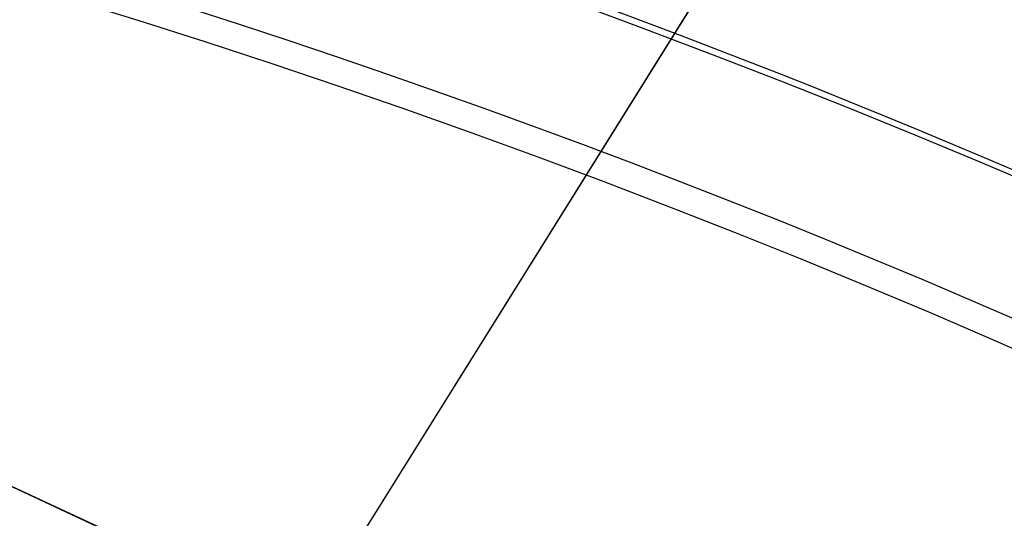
# Model space of a CAD drawing. Extents: x 16051 to 17254, y -2088 to -1046.
# Tile 24 of 62: x 16663.42 to 16667.95, y -1669.52 to -1667.23. Entities that reach past the tile are written whole.
import ezdxf

# ---------------------------------------------------------------- set-up
doc = ezdxf.new("R2010")
doc.units = 0
doc.layers.get('0').update_dxf_attribs({"linetype": 'CONTINUOUS'})
doc.layers.add('COLOR', color=7, linetype='CONTINUOUS')
doc.layers.add('LUZ', color=7, linetype='CONTINUOUS')

msp = doc.modelspace()

# ---------------------------------------------------------------- linework, layer by layer
for p, q in [((16659.70827163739, -1667.656170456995, 258.0844421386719), (16677.0984433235, -1675.768289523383, 258.0844421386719)), ((16659.70827163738, -1667.656170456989, 261.0844421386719), (16677.0984433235, -1675.768289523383, 261.0844421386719)), ((16677.0984433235, -1675.768289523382, 259.5844421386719), (16659.70827163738, -1667.656170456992, 259.5844421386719))]:
    msp.add_line(p, q)
at = {"extrusion": (-0.2249510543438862, -8.650935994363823e-14, 0.9743700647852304)}
msp.add_lwpolyline([(1669.489704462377, 16177.87175722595), (1668.979154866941, 16178.18072562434), (1668.470609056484, 16178.49439034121), (1667.964127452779, 16178.81273240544), (1667.45977028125, 16179.13573177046), (1666.957597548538, 16179.46336731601), (1666.457669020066, 16179.79561685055), (1665.960044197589, 16180.13245711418), (1665.464782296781, 16180.47386378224), (1664.971942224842, 16180.81981146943), (1664.481582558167, 16181.17027373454), (1663.993761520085, 16181.52522308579), (1663.508536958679, 16181.88463098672), (1663.02596632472, 16182.24846786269), (1662.546106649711, 16182.616703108), (1662.06901452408, 16182.98930509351), (1661.594746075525, 16183.36624117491), (1661.123356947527, 16183.74747770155), (1660.65490227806, 16184.13298002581), (1660.189436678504, 16184.52271251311), (1659.727014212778, 16184.91663855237), (1659.267688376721, 16185.31472056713), (1658.811512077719, 16185.71692002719), (1658.358537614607, 16186.12319746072), (1657.908816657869, 16186.53351246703), (1657.462400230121, 16186.94782372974), (1657.019338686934, 16187.36608903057), (1656.579681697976, 16187.78826526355), (1656.143478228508, 16188.21430844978), (1655.710776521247, 16188.64417375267), (1655.281624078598, 16189.07781549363), (1654.856067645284, 16189.51518716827), (1654.434153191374, 16189.95624146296), (1654.015925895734, 16190.40093027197), (1653.601430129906, 16190.84920471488), (1653.190709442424, 16191.30101515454), (1652.783806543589, 16191.75631121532), (1652.38076329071, 16192.21504180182), (1651.98162067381, 16192.67715511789), (1651.58641880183, 16193.14259868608), (1651.19519688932, 16193.61131936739), (1650.807993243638, 16194.08326338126), (1650.424845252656, 16194.55837632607), (1650.045789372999, 16195.03660319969), (1649.670861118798, 16195.51788842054), (1649.30009505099, 16196.00217584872), (1648.933524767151, 16196.48940880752), (1648.571182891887, 16196.97953010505), (1648.213101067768, 16197.47248205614), (1647.859309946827, 16197.96820650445), (1647.509839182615, 16198.46664484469), (1647.164717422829, 16198.96773804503), (1646.823972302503, 16199.47142666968), (1646.48763043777, 16199.97765090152), (1646.155717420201, 16200.4863505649), (1645.82825781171, 16200.99746514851), (1645.505275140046, 16201.51093382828), (1645.186791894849, 16202.02669549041), (1644.87282952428, 16202.54468875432), (1644.563408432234, 16203.06485199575), (1644.258547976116, 16203.58712336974), (1643.958266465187, 16204.11144083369), (1643.66258115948, 16204.63774217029), (1643.371508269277, 16205.1659650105), (1643.085062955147, 16205.69604685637), (1642.803259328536, 16206.22792510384), (1642.526110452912, 16206.7615370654), (1642.253628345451, 16207.29681999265), (1641.985823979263, 16207.83371109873), (1641.722707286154, 16208.3721475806), (1641.464287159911, 16208.91206664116), (1641.210571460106, 16209.45340551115), (1640.961567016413, 16209.99610147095), (1640.717279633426, 16210.54009187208), (1640.477714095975, 16211.08531415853), (1640.242874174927, 16211.63170588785), (1640.012762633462, 16212.17920475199), (1639.787381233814, 16212.72774859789), (1639.566730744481, 16213.27727544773), (1639.350810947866, 16213.82772351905), (1639.139620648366, 16214.37903124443), (1638.933157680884, 16214.9311372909), (1638.731418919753, 16215.48398057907), (1638.534400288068, 16216.03750030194), (1638.342096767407, 16216.59163594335), (1638.154502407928, 16217.14632729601), (1637.971610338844, 16217.70151447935), (1637.793412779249, 16218.25713795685), (1637.619901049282, 16218.8131385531), (1637.451065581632, 16219.36945747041), (1637.286895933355, 16219.92603630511), (1637.127380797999, 16220.48281706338), (1636.972508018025, 16221.03974217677), (1636.822264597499, 16221.59675451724), (1636.676636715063, 16222.15379741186), (1636.535609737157, 16222.71081465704), (1636.399168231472, 16223.26775053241), (1636.267295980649, 16223.82454981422), (1636.139975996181, 16224.38115778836), (1636.017190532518, 16224.93752026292), (1635.89892110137, 16225.49358358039), (1635.785148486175, 16226.04929462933), (1635.675852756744, 16226.60460085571), (1635.571013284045, 16227.15945027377), (1635.470608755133, 16227.71379147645), (1635.374617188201, 16228.26757364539), (1635.283015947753, 16228.82074656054), (1635.195781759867, 16229.37326060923), (1635.112890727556, 16229.92506679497), (1635.0343183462, 16230.47611674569), (1634.960039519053, 16231.02636272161), (1634.890028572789, 16231.57575762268), (1634.824259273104, 16232.12425499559), (1634.762704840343, 16232.67180904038), (1634.705337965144, 16233.21837461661), (1634.652130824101, 16233.76390724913), (1634.603055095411, 16234.30836313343), (1634.558081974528, 16234.85169914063), (1634.517182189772, 16235.39387282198), (1634.480326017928, 16235.9348424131), (1634.447483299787, 16236.47456683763), (1634.418623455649, 16237.01300571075), (1634.39371550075, 16237.55011934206), (1634.372728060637, 16238.08586873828), (1634.35562938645, 16238.62021560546), (1634.34238737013, 16239.15312235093), (1634.332969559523, 16239.68455208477), (1634.327343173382, 16240.214468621), (1634.325475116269, 16240.74283647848), (1634.327274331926, 16241.26137739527), (1634.332692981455, 16241.78141063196), (1634.341762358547, 16242.30290266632), (1634.354513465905, 16242.8258193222), (1634.370977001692, 16243.35012577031), (1634.391183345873, 16243.87578652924), (1634.415162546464, 16244.40276546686), (1634.442944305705, 16244.931025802), (1634.474557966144, 16245.46053010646), (1634.510032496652, 16245.99124030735), (1634.549396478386, 16246.52311768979), (1634.592678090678, 16247.05612289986), (1634.639905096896, 16247.59021594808), (1634.691104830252, 16248.12535621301), (1634.746304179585, 16248.66150244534), (1634.805529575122, 16249.19861277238), (1634.868806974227, 16249.73664470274), (1634.93616184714, 16250.27555513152), (1635.007619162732, 16250.81530034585), (1635.083203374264, 16251.35583603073), (1635.162938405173, 16251.89711727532), (1635.246847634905, 16252.43909857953), (1635.334953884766, 16252.98173386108), (1635.427279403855, 16253.52497646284), (1635.523845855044, 16254.06877916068), (1635.624674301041, 16254.61309417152), (1635.729785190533, 16255.15787316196), (1635.839198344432, 16255.70306725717), (1635.952932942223, 16256.24862705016), (1636.071007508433, 16256.79450261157), (1636.193439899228, 16257.34064349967), (1636.320247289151, 16257.88699877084), (1636.451446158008, 16258.43351699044), (1636.587052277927, 16258.98014624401), (1636.727080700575, 16259.52683414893), (1636.871545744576, 16260.07352786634), (1637.020460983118, 16260.62017411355), (1637.173839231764, 16261.16671917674), (1637.331692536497, 16261.71310892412), (1637.494032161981, 16262.25928881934), (1637.66086858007, 16262.80520393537), (1637.832211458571, 16263.35079896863), (1638.008069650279, 16263.89601825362), (1638.188451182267, 16264.44080577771), (1638.373363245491, 16264.98510519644), (1638.562812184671, 16265.52885984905), (1638.756803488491, 16266.07201277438), (1638.955341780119, 16266.6145067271), (1639.158430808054, 16267.15628419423), (1639.366073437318, 16267.69728741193), (1639.578271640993, 16268.23745838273), (1639.795026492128, 16268.77673889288), (1640.016338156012, 16269.31507053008), (1640.242205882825, 16269.85239470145), (1640.472628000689, 16270.38865265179), (1640.70760190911, 16270.92378548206), (1640.947124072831, 16271.45773416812), (1641.191190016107, 16271.99043957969), (1641.439794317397, 16272.52184249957), (1641.692930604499, 16273.05188364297), (1641.950591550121, 16273.58050367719), (1642.2127688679, 16274.10764324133), (1642.479453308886, 16274.6332429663), (1642.750634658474, 16275.15724349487), (1643.026301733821, 16275.67958550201), (1643.306442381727, 16276.20020971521), (1643.591043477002, 16276.71905693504), (1643.880090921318, 16277.23606805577), (1644.173569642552, 16277.75118408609), (1644.471463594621, 16278.26434616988), (1644.773755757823, 16278.77549560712), (1645.080428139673, 16279.28457387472), (1645.391461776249, 16279.79152264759), (1645.706836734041, 16280.29628381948), (1646.026532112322, 16280.79879952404), (1646.350526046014, 16281.29901215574), (1646.67879570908, 16281.79686439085), (1647.011317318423, 16282.29229920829), (1647.348066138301, 16282.78525991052), (1647.689016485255, 16283.27569014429), (1648.034141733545, 16283.76353392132), (1648.383414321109, 16284.24873563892), (1648.736805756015, 16284.73124010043), (1649.094286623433, 16285.21099253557), (1649.455826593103, 16285.68793862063), (1649.821394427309, 16286.16202449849), (1650.190957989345, 16286.63319679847), (1650.564484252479, 16287.10140265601), (1650.941939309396, 16287.56658973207), (1651.323288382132, 16288.02870623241), (1651.708495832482, 16288.48770092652), (1652.097525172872, 16288.9435231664), (1652.490339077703, 16289.39612290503), (1652.886899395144, 16289.8454507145), (1653.287167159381, 16290.29145780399), (1653.691102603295, 16290.73409603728), (1654.098665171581, 16291.17331795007), (1654.509813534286, 16291.60907676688), (1654.924505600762, 16292.04132641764), (1655.342698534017, 16292.47002155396), (1655.764348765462, 16292.89511756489), (1656.189412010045, 16293.31657059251), (1656.617843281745, 16293.7343375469), (1657.049596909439, 16294.14837612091), (1657.484626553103, 16294.55864480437), (1657.922885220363, 16294.96510289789), (1658.364325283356, 16295.36771052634), (1658.808898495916, 16295.76642865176), (1659.256556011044, 16296.16121908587), (1659.707248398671, 16296.55204450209), (1660.160925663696, 16296.93886844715), (1660.617537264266, 16297.32165535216), (1661.077032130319, 16297.70037054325), (1661.53935868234, 16298.07498025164), (1662.004464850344, 16298.44545162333), (1662.472298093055, 16298.81175272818), (1662.942805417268, 16299.17385256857), (1663.415933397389, 16299.53172108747), (1663.891628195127, 16299.88532917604), (1664.369835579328, 16300.23464868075), (1664.85050094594, 16300.5796524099), (1665.333569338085, 16300.92031413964), (1665.81898546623, 16301.25660861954), (1666.306693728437, 16301.58851157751), (1666.796638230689, 16301.9159997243), (1667.288762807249, 16302.23905075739), (1667.78301104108, 16302.55764336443), (1668.279326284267, 16302.87175722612)], dxfattribs=at)
at = {"extrusion": (-0.224951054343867, 3.122427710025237e-15, 0.9743700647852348)}
msp.add_lwpolyline([(1669.796703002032, 16302.51798640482), (1669.282589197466, 16302.21039710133), (1668.770461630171, 16301.8980565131), (1668.26038168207, 16301.58098323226), (1667.752410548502, 16301.2591969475), (1667.246609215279, 16300.93271844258), (1666.743038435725, 16300.60156959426), (1666.241758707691, 16300.26577336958), (1665.742830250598, 16299.92535382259), (1665.246312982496, 16299.58033609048), (1664.752266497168, 16299.23074638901), (1664.260750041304, 16298.87661200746), (1663.771822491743, 16298.51796130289), (1663.285542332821, 16298.1548236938), (1662.801967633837, 16297.78722965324), (1662.32115602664, 16297.41521070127), (1661.843164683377, 16297.03879939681), (1661.368050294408, 16296.65802932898), (1660.895869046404, 16296.27293510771), (1660.426676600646, 16295.88355235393), (1659.960528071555, 16295.48991768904), (1659.497478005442, 16295.09206872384), (1659.037580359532, 16294.690044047), (1658.580888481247, 16294.28388321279), (1658.127455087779, 16293.87362672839), (1657.677332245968, 16293.45931604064), (1657.230571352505, 16293.04099352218), (1656.78722311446, 16292.61870245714), (1656.347337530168, 16292.19248702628), (1655.910963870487, 16291.76239229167), (1655.478150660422, 16291.32846418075), (1655.048945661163, 16290.89074947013), (1654.623395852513, 16290.44929576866), (1654.201547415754, 16290.00415150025), (1653.783445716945, 16289.55536588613), (1653.369135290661, 16289.10298892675), (1652.958659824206, 16288.64707138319), (1652.55206214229, 16288.18766475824), (1652.14938419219, 16287.72482127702), (1651.750667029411, 16287.25859386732), (1651.355950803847, 16286.7890361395), (1650.965274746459, 16286.31620236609), (1650.578677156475, 16285.84014746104), (1650.196195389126, 16285.36092695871), (1649.81786584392, 16284.8785969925), (1649.443723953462, 16284.3932142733), (1649.073804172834, 16283.90483606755), (1648.708139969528, 16283.41352017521), (1648.346763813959, 16282.9193249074), (1647.989707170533, 16282.42230906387), (1647.637000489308, 16281.9225319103), (1647.28867319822, 16281.42005315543), (1646.944753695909, 16280.91493292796), (1646.605269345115, 16280.40723175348), (1646.270246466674, 16279.89701053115), (1645.939710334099, 16279.3843305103), (1645.613685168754, 16278.86925326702), (1645.292194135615, 16278.35184068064), (1644.975259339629, 16277.83215491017), (1644.662901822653, 16277.31025837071), (1644.355141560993, 16276.78621370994), (1644.051997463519, 16276.26008378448), (1643.753487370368, 16275.73193163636), (1643.459628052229, 16275.2018204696), (1643.170435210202, 16274.66981362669), (1642.885923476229, 16274.13597456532), (1642.606106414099, 16273.60036683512), (1642.330996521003, 16273.06305405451), (1642.060605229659, 16272.52409988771), (1641.794942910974, 16271.98356802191), (1641.534018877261, 16271.44152214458), (1641.277841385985, 16270.89802592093), (1641.026417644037, 16270.35314297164), (1640.779753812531, 16269.80693685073), (1640.537855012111, 16269.25947102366), (1640.300725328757, 16268.71080884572), (1640.068367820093, 16268.16101354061), (1639.840784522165, 16267.6101481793), (1639.617976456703, 16267.05827565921), (1639.399943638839, 16266.50545868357), (1639.186685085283, 16265.95175974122), (1638.978198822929, 16265.39724108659), (1638.774481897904, 16264.84196472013), (1638.575530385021, 16264.28599236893), (1638.381339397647, 16263.72938546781), (1638.191903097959, 16263.17220514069), (1638.00721470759, 16262.61451218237), (1637.827266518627, 16262.05636704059), (1637.652049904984, 16261.4978297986), (1637.481555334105, 16260.93896015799), (1637.315772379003, 16260.379817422), (1637.154689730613, 16259.8204604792), (1636.998295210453, 16259.26094778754), (1636.84657578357, 16258.70133735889), (1636.69951757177, 16258.14168674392), (1636.557105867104, 16257.58205301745), (1636.419325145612, 16257.02249276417), (1636.286159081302, 16256.4630620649), (1636.157590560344, 16255.90381648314), (1636.033601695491, 16255.34481105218), (1635.914173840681, 16254.78610026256), (1635.799287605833, 16254.22773805), (1635.688922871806, 16253.66977778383), (1635.58305880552, 16253.11227225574), (1635.481673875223, 16252.55527366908), (1635.38474586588, 16251.99883362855), (1635.29225189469, 16251.44300313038), (1635.204168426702, 16250.88783255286), (1635.120471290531, 16250.33337164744), (1635.041135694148, 16249.77966953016), (1634.966136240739, 16249.22677467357), (1634.895446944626, 16248.67473489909), (1634.829041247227, 16248.12359736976), (1634.766892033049, 16247.57340858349), (1634.708971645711, 16247.02421436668), (1634.655251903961, 16246.4760598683), (1634.605704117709, 16245.92898955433), (1634.560299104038, 16245.38304720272), (1634.519007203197, 16244.83827589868), (1634.481798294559, 16244.29471803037), (1634.448641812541, 16243.75241528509), (1634.419506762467, 16243.21140864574), (1634.394361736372, 16242.67173838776), (1634.373174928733, 16242.13344407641), (1634.355914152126, 16241.5965645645), (1634.342546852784, 16241.06113799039), (1634.333040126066, 16240.52720177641), (1634.327360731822, 16239.99479262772), (1634.325475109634, 16239.46394653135), (1634.3272267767, 16238.95230325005), (1634.33250195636, 16238.43920659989), (1634.341330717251, 16237.92468877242), (1634.353742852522, 16237.40878257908), (1634.369767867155, 16236.89152145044), (1634.389434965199, 16236.37293943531), (1634.412773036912, 16235.8530711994), (1634.43981064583, 16235.33195202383), (1634.470576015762, 16234.80961780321), (1634.505097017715, 16234.28610504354), (1634.543401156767, 16233.76145085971), (1634.585515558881, 16233.23569297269), (1634.631466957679, 16232.70886970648), (1634.681281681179, 16232.18101998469), (1634.7349856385, 16231.65218332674), (1634.792604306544, 16231.12239984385), (1634.854162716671, 16230.5917102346), (1634.919685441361, 16230.06015578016), (1634.989196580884, 16229.5277783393), (1635.062719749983, 16228.99462034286), (1635.140278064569, 16228.46072478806), (1635.221894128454, 16227.92613523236), (1635.307590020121, 16227.39089578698), (1635.397387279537, 16226.85505111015), (1635.491306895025, 16226.31864639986), (1635.589369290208, 16225.78172738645), (1635.691594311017, 16225.24434032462), (1635.798001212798, 16224.70653198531), (1635.908608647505, 16224.16834964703), (1636.023434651, 16223.62984108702), (1636.142496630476, 16223.09105457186), (1636.265811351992, 16222.55203884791), (1636.393394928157, 16222.01284313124), (1636.525262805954, 16221.47351709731), (1636.661429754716, 16220.93411087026), (1636.801909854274, 16220.39467501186), (1636.946716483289, 16219.85526051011), (1637.09586230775, 16219.31591876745), (1637.249359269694, 16218.77670158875), (1637.407218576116, 16218.23766116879), (1637.569450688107, 16217.69885007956), (1637.736065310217, 16217.16032125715), (1637.907071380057, 16216.62212798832), (1638.082477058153, 16216.08432389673), (1638.262289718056, 16215.5469629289), (1638.44651593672, 16215.01009933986), (1638.635161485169, 16214.4737876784), (1638.82823131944, 16213.93808277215), (1639.025729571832, 16213.40303971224), (1639.227659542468, 16212.86871383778), (1639.434023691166, 16212.33516072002), (1639.644823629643, 16211.80243614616), (1639.860060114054, 16211.27059610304), (1640.079733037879, 16210.73969676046), (1640.30384142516, 16210.20979445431), (1640.532383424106, 16209.68094566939), (1640.765356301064, 16209.15320702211), (1641.002756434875, 16208.62663524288), (1641.244579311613, 16208.10128715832), (1641.490819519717, 16207.57721967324), (1641.741470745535, 16207.0544897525), (1641.996525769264, 16206.53315440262), (1642.255976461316, 16206.01327065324), (1642.519813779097, 16205.49489553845), (1642.788027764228, 16204.97808607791), (1643.060607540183, 16204.46289925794), (1643.337541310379, 16203.94939201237), (1643.618816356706, 16203.43762120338), (1643.904419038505, 16202.92764360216), (1644.194334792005, 16202.41951586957), (1644.488548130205, 16201.91329453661), (1644.787042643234, 16201.40903598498), (1645.089800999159, 16200.90679642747), (1645.396804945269, 16200.40663188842), (1645.708035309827, 16199.90859818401), (1646.02347200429, 16199.41275090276), (1646.343094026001, 16198.91914538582), (1646.666879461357, 16198.42783670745), (1646.994805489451, 16197.93887965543), (1647.326848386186, 16197.45232871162), (1647.662983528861, 16196.96823803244), (1648.003185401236, 16196.4866614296), (1648.347427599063, 16196.00765235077), (1648.695682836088, 16195.53126386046), (1649.047922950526, 16195.05754862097), (1649.404118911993, 16194.58655887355), (1649.764240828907, 16194.11834641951), (1650.128257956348, 16193.65296260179), (1650.496138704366, 16193.19045828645), (1650.867850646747, 16192.73088384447), (1651.243360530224, 16192.27428913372), (1651.622634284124, 16191.82072348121), (1652.005637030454, 16191.37023566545), (1652.392333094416, 16190.92287389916), (1652.782686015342, 16190.47868581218), (1653.176658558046, 16190.03771843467), (1653.574212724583, 16189.60001818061), (1653.975309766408, 16189.16563083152), (1654.379910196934, 16188.73460152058), (1654.787973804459, 16188.30697471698), (1655.199459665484, 16187.88279421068), (1655.614326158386, 16187.46210309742), (1656.03253097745, 16187.04494376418), (1656.45403114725, 16186.6313578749), (1656.878783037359, 16186.22138635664), (1657.306742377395, 16185.8150693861), (1657.737864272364, 16185.41244637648), (1658.172103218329, 16185.01355596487), (1658.609413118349, 16184.61843599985), (1659.049747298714, 16184.22712352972), (1659.493058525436, 16183.83965479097), (1659.939299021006, 16183.45606519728), (1660.388420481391, 16183.07638932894), (1660.840374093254, 16182.7006609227), (1661.295110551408, 16182.3289128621), (1661.752580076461, 16181.96117716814), (1662.21273243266, 16181.59748499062), (1662.675516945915, 16181.23786659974), (1663.14088252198, 16180.8823513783), (1663.608777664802, 16180.53096781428), (1664.079150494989, 16180.18374349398), (1664.551948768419, 16179.8407050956), (1665.027119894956, 16179.50187838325), (1665.504610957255, 16179.16728820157), (1665.984368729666, 16178.83695847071), (1666.466339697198, 16178.51091218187), (1666.950470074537, 16178.18917139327), (1667.436705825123, 16177.87175722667)], dxfattribs=at)
msp.add_lwpolyline([(16672.31776939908, -1670.082697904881), (16672.02820262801, -1669.919714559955), (16671.73732749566, -1669.75904089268), (16671.44516454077, -1669.600684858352), (16671.15173430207, -1669.444654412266), (16670.8570573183, -1669.290957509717), (16670.56115412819, -1669.139602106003), (16670.26404527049, -1668.990596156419), (16669.96575128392, -1668.843947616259), (16669.66629270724, -1668.699664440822), (16669.36569007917, -1668.557754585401), (16669.06396393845, -1668.418226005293), (16668.76113482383, -1668.281086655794), (16668.45722327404, -1668.1463444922), (16668.15224982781, -1668.014007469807), (16667.84623502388, -1667.884083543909), (16667.539199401, -1667.756580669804), (16667.23116349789, -1667.631506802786), (16666.9221478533, -1667.508869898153), (16666.61217300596, -1667.388677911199), (16666.30125949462, -1667.27093879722), (16665.989427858, -1667.155660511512)])
at = {"extrusion": (0, 0, -1)}
for centre, radius, start, end in [((-16652.00356566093, -1705.267930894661, -89.37470231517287), 70.9424557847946, 329.9999999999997, 149.9999999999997), ((-16652.00356566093, -1705.267930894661, -46.50000292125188), 70.9424557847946, 329.9999999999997, 149.9999999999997), ((-16652.00356566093, -1705.267930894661, -259.6250029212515), 65.00000000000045, 330.0000000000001, 149.9999999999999), ((-16652.00356566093, -1705.267930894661, -259.6250029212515), 64, 329.9999999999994, 149.9999999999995), ((-16652.00356566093, -1705.267930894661, -88.12500292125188), 52.0912327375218, 329.9999999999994, 149.9999999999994), ((-16652.00356566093, -1705.267930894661, -62.12500292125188), 47.0345567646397, 330.0000000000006, 150.0000000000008), ((-16652.00356566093, -1705.267930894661, -199.6250029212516), 39.9999999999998, 330.0000000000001, 150.0000000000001)]:
    msp.add_arc(centre, radius, start, end, dxfattribs=at)
for centre, radius, start, end in [((16652.00356566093, -1705.267930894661, 89.37470231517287), 73.2424557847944, 30.0000000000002, 210.0000000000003), ((16652.00356566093, -1705.267930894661, 46.50000292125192), 71.7424557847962, 52.49999999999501, 187.5000000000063), ((16652.00356570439, -1705.267930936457, 88.63012703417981), 71.44457953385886, 30.0000000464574, 209.9999999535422), ((16652.00356566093, -1705.267930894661, 89.05580518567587), 71.21139006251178, 29.99999999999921, 209.9999999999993), ((16652.00356566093, -1705.267930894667, 88.1250029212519), 70.93945536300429, 75.00000000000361, 164.9999999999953), ((16652.00356566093, -1705.267930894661, 245.6831232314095), 64.99999999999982, 29.99999999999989, 209.9999999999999), ((16652.00356566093, -1705.267930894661, 245.6831232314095), 63.99999999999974, 30.00000000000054, 210.0000000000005), ((16652.00356566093, -1705.267930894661, 211.3914713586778), 58.01326896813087, 30.00000000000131, 209.9999999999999), ((16652.00356566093, -1705.267930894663, 212.0545527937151), 57.26209357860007, 30.000000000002, 209.9999999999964), ((16652.00356566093, -1705.267930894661, 67.12500292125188), 53.58193971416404, 30.00000000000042, 210.0000000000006), ((16652.00356566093, -1705.267930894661, 65.62055118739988), 53.58193971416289, 29.99999999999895, 209.9999999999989), ((16652.00356566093, -1705.267930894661, 67.12500292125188), 52.09123273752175, 30.00000000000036, 210.0000000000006), ((16652.00356566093, -1705.267930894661, 77.62500292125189), 52.09123273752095, 29.99999999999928, 209.9999999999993), ((16652.00356566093, -1705.267930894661, 105.1250029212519), 43.8181587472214, 29.99999999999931, 209.9999999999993), ((16652.00356566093, -1705.267930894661, 52.53957701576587), 42.50584972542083, 29.99999999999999, 210.0000000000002), ((16652.00356566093, -1705.267930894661, 51.125002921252), 40.62840747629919, 59.9999999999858, 90.00000000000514), ((16652.00356566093, -1705.267930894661, 200.6250029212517), 39.87443803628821, 29.99999999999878, 209.999999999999), ((16652.00356566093, -1705.267930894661, 89.37470231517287), 73.2424557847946, 210.0000000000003, 30.00000000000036)]:
    msp.add_arc(centre, radius, start, end)
at = {"layer": 'COLOR', "extrusion": (0, 0, -1)}
for centre, radius, start, end in [((-16652.00357279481, -1705.267947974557, 10.54089386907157), 152.392098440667, 333.3815781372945, 153.3815781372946), ((-16652.00357279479, -1705.267947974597, -22.44590218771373), 75.00000000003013, 63.38157813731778, 153.3815781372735), ((-16652.00357279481, -1705.267947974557, -18.68835025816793), 83.81579491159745, 333.3815781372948, 153.3815781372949), ((-16652.00357279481, -1705.267947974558, -33.3991820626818), 73.00000000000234, 63.38157813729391, 243.3815781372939), ((-16652.00357279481, -1705.267947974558, -43.50000292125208), 75.00000000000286, 63.38157813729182, 243.3815781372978), ((-16652.00357279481, -1705.267947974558, -32.97295255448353), 75.00000000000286, 63.38157813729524, 243.3815781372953), ((-16652.00357279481, -1705.267947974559, -43.50000292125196), 73.00000000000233, 63.3815781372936, 243.3815781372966), ((-16652.00357279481, -1705.267947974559, -43.50000292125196), 73.00000000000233, 63.3815781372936, 243.3815781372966), ((-16652.00357279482, -1705.267947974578, -26.2000005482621), 61.09154780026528, 333.3815781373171, 153.3815781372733), ((-16652.00357279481, -1705.267947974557, 10.54089386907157), 152.3920984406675, 153.3815781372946, 333.3815781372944), ((-16652.01167515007, -1705.263905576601, -28.2000005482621), 59.50000000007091, 333.3815781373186, 153.3815781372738), ((-16652.01167515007, -1705.263905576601, -26.2000005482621), 59.50000000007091, 333.3815781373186, 153.3815781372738), ((-16652.01167515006, -1705.263905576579, -27.2000005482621), 59.5000000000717, 333.3815781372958, 153.3815781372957), ((-16652.00357279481, -1705.267947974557, -43.50000292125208), 75.0000000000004, 243.3815781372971, 63.38157813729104), ((-16652.00357279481, -1705.267947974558, -32.97295255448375), 74.99999999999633, 243.3815781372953, 63.38157813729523), ((-16652.00357279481, -1705.267947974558, -33.39918206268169), 72.99999999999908, 243.3815781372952, 63.38157813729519), ((-16652.0035727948, -1705.267947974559, -43.50000292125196), 73.00000000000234, 243.3815781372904, 63.38157813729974), ((-16652.0035727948, -1705.267947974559, -43.50000292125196), 73.00000000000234, 243.3815781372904, 63.38157813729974), ((-16652.01167515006, -1705.263905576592, -38.60000054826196), 35.0000000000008, 333.3815781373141, 153.3815781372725), ((-16652.00357279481, -1705.267947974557, -18.68835025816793), 83.81579491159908, 153.3815781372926, 333.3815781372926)]:
    msp.add_arc(centre, radius, start, end, dxfattribs=at)
at = {"layer": 'COLOR'}
for centre, radius, start, end in [((16652.00357279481, -1705.267947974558, -35.79999945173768), 153, 26.61842186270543, 206.618421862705), ((16652.00357279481, -1705.267947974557, -11.46081713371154), 152.9999999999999, 26.61842186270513, 206.6184218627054), ((16652.00357279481, -1705.267947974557, -23.63040829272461), 153.0000000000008, 26.61842186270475, 206.6184218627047), ((16652.00357279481, -1705.267947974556, -10.90949982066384), 152.834295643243, 26.61842186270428, 206.6184218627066), ((16652.00357279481, -1705.267947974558, -35.79999945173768), 150, 26.61842186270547, 206.618421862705), ((16652.00357279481, -1705.267947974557, -11.46081713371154), 153, 206.6184218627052, 26.6184218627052), ((16652.00357279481, -1705.267947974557, -35.79999945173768), 153, 206.6184218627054, 26.61842186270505), ((16652.00357279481, -1705.267947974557, -23.63040829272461), 153.0000000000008, 206.618421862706, 26.61842186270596), ((16652.00357279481, -1705.267947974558, -10.90949982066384), 152.8342956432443, 206.6184218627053, 26.61842186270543), ((16652.00357279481, -1705.267947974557, -35.79999945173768), 150, 206.6184218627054, 26.61842186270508)]:
    msp.add_arc(centre, radius, start, end, dxfattribs=at)
at = {"layer": 'LUZ'}
for p, q in [((16725.34998491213, -1572.99222711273, -34.04999945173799), (16565.27904479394, -1829.184931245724, -34.04999945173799)), ((16725.34998491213, -1572.992227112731, -32.549999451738), (16565.27904479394, -1829.184931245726, -32.549999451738))]:
    msp.add_line(p, q, dxfattribs=at)

doc.saveas('drawing.dxf')
